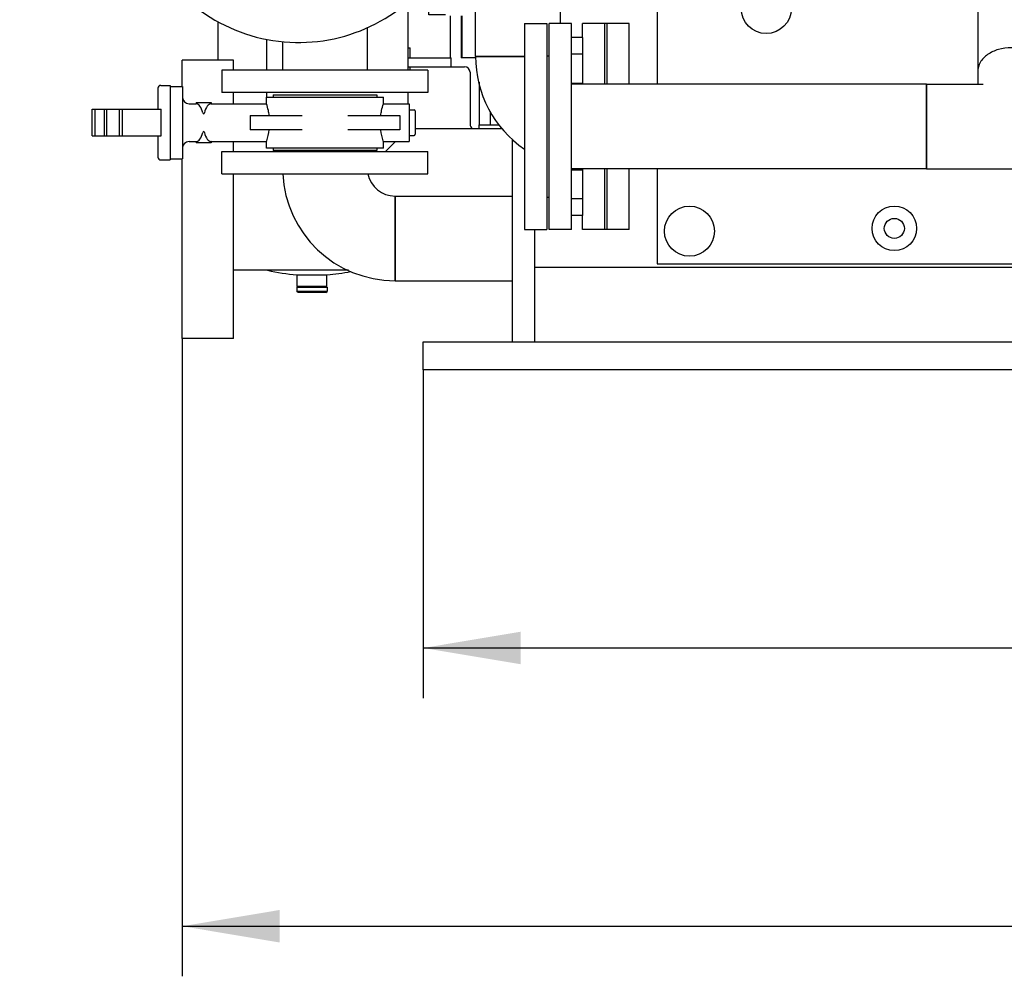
# Model space of a CAD drawing. Header units: millimetres. Extents: x 0 to 1189, y 0 to 841.
# Tile 103 of 175: x 429 to 464, y 618 to 652. Entities that reach past the tile are written whole.
import ezdxf
from ezdxf.enums import TextEntityAlignment as Align

# ---------------------------------------------------------------- set-up
doc = ezdxf.new("R2010")
doc.units = ezdxf.units.MM
doc.header["$LTSCALE"] = 65.395
doc.layers.get('0').update_dxf_attribs({"linetype": 'CONTINUOUS'})
for name, color, linetype in [('22293_KVEM_18_24_PBL22', 7, 'CONTINUOUS'), ('25007_153200_25_ABL74', 7, 'CONTINUOUS'), ('25007_153200_25_T1_PBL167', 7, 'CONTINUOUS'), ('25007_153200_25_T2_PBL119', 7, 'CONTINUOUS'), ('25007_153200_271333_ABL21', 7, 'CONTINUOUS'), ('25007_153200_29_ABL105', 7, 'CONTINUOUS'), ('25007_153200_29_T1_PBL112', 7, 'CONTINUOUS'), ('25007_153200_36_ABL160', 7, 'CONTINUOUS'), ('25007_153200_36_T3_PBL208', 7, 'CONTINUOUS'), ('25007_153200_36_T4_PBL198', 7, 'CONTINUOUS'), ('25007_153200_76_ABL107', 7, 'CONTINUOUS'), ('25007_153200_76_T1_PBL137', 7, 'CONTINUOUS'), ('25007_153701_21_PBL187', 7, 'CONTINUOUS'), ('6M25C_GENSET_KPL_GRUNDRAHMEN_ABL95', 7, 'CONTINUOUS'), ('6M25C_GENSET_KPL_GRUNDRAHMEN_T1_PBL96', 7, 'CONTINUOUS'), ('ARI_ZESA_DN65_PN16_NBR_PBL61', 7, 'CONTINUOUS'), ('BOGEN-S-2D-90-76_1X2_9_PBL118', 7, 'CONTINUOUS'), ('BOGEN-S-2D-90-76_1X2_9_PBL138', 7, 'CONTINUOUS'), ('BOGEN-S-2D-90-76_1X2_9_PBL158', 7, 'CONTINUOUS'), ('BOGEN-S-2D-90-76_1X2_9_PBL252', 7, 'CONTINUOUS'), ('BOGEN-S-3D-45-76_1X2_9_PBL100', 7, 'CONTINUOUS'), ('E1514-FF-DN65-PN16X2_PBL189', 7, 'CONTINUOUS'), ('E1514-IBC_DN65PN40X2_PBL251', 7, 'CONTINUOUS'), ('EN1092-1-01A-DN65_PN16-77_5_PBL106', 7, 'CONTINUOUS'), ('EN1092-1-01A-DN65_PN16-77_5_PBL108', 7, 'CONTINUOUS'), ('EN1092-1-01A-DN65_PN16-77_5_PBL177', 7, 'CONTINUOUS'), ('EN1092-1-01A-DN65_PN16-77_5_PBL181', 7, 'CONTINUOUS'), ('EN1092-1-01A-DN65_PN16-77_5_PBL188', 7, 'CONTINUOUS'), ('EN1092-1-01A-DN65_PN16-77_5_PBL75', 7, 'CONTINUOUS'), ('new_view_1_VBL0', 7, 'CONTINUOUS'), ('PUMPENAGGRR45_125_160_FL-Z-DB50_PBL85', 7, 'CONTINUOUS'), ('T-STUECK-S-76_1X2_9-60_3X2_9_PBL161', 7, 'CONTINUOUS'), ('VT20CD-D16_141_1O2V3L4O_PBL190', 7, 'CONTINUOUS')]:
    doc.layers.add(name, color=color, linetype=linetype)
doc.styles.get("Standard").update_dxf_attribs({"font": 'txt', "width": 0.6})
doc.dimstyles.new('DIMSTYLE_1', dxfattribs={"dimtxt": 3.5, "dimasz": 3.5, "dimexe": 1.8, "dimexo": 0, "dimgap": 0.875, "dimtad": 1, "dimlfac": 25, "dimdsep": 46, "dimtxsty": 'Standard', "dimblk": '_FILLED', "dimblk1": '_FILLED', "dimblk2": '_FILLED', "dimcen": 0.09, "dimadec": 0, "dimazin": 0, "dimtp": 2, "dimtm": 2, "dimtfac": 1, "dimtofl": 0, "dimtmove": 0, "dimatfit": 3, "dimldrblk": '_FILLED', "dimfxl": 1, "dimtolj": 1, "dimarcsym": 0})
doc.dimstyles.new('DIMSTYLE_2', dxfattribs={"dimtxt": 3.5, "dimasz": 3.5, "dimexe": 1.8, "dimexo": 0, "dimgap": 0.875, "dimtad": 1, "dimdec": 0, "dimlfac": 25, "dimdsep": 46, "dimtxsty": 'Standard', "dimblk": '_FILLED', "dimblk1": '_FILLED', "dimblk2": '_FILLED', "dimcen": 0.09, "dimadec": 0, "dimazin": 0, "dimtp": 2, "dimtm": 2, "dimtfac": 1, "dimtdec": 0, "dimtofl": 0, "dimtmove": 0, "dimatfit": 3, "dimldrblk": '_FILLED', "dimfxl": 1, "dimtolj": 1, "dimarcsym": 0})

# ---------------------------------------------------------------- blocks, each defined once
blk = doc.blocks.new('_FILLED')
at = {"color": 0, "linetype": 'ByBlock'}
blk.add_solid([(0, 0), (-1, 0.167), (-1, -0.167)], dxfattribs=at)
blk = doc.blocks.new('*D35')
at = {"color": 2, "linetype": 'Continuous'}
for p, q in [((443.6, 639.6), (443.6, 627.8)), ((713, 639.6), (713, 627.8)), ((443.6, 629.6), (578.3, 629.6)), ((713, 629.6), (578.3, 629.6))]:
    blk.add_line(p, q, dxfattribs=at)
at = {"color": 2, "linetype": 'Continuous', "xscale": 3.5, "yscale": 3.5, "zscale": 3.5, "rotation": 180}
blk.add_blockref('_FILLED', (443.6, 629.6), dxfattribs=at)
at = {"color": 2, "linetype": 'Continuous', "xscale": 3.5, "yscale": 3.5, "zscale": 3.5}
blk.add_blockref('_FILLED', (713, 629.6), dxfattribs=at)
at = {"color": 2, "linetype": 'Continuous', "width": 0.654762}
blk.add_text('6735', height=3.5, dxfattribs=at).set_placement((578.3, 630.475), align=Align.CENTER)
blk = doc.blocks.new('*D36')
at = {"color": 2, "linetype": 'Continuous'}
for p, q in [((434.94, 640.72), (434.94, 617.8)), ((713, 639.6), (713, 617.8)), ((434.94, 619.6), (573.97, 619.6)), ((713, 619.6), (573.97, 619.6))]:
    blk.add_line(p, q, dxfattribs=at)
at = {"color": 2, "linetype": 'Continuous', "xscale": 3.5, "yscale": 3.5, "zscale": 3.5, "rotation": 180}
blk.add_blockref('_FILLED', (434.94, 619.6), dxfattribs=at)
at = {"color": 2, "linetype": 'Continuous', "xscale": 3.5, "yscale": 3.5, "zscale": 3.5}
blk.add_blockref('_FILLED', (713, 619.6), dxfattribs=at)
at = {"color": 2, "linetype": 'Continuous', "width": 0.619048}
blk.add_text('6951', height=3.5, dxfattribs=at).set_placement((573.97, 620.475), align=Align.CENTER)
blk = doc.blocks.new('22293_KVEM_18_24_PBL22', base_point=(437.35, 659.155))
at = {"layer": '22293_KVEM_18_24_PBL22', "color": 6, "linetype": 'Continuous'}
for p, q in [((435.034, 675.94), (434.241, 675.94)), ((444.959, 675.94), (442.78, 675.94)), ((433.92, 675.59), (433.92, 674.95)), ((433.92, 675.59), (435.034, 675.59)), ((434.15, 675.85), (434.15, 675.59)), ((445.05, 675.85), (445.05, 675.34)), ((445.05, 675.34), (442.864, 675.34)), ((444.45, 675.34), (444.45, 675.072)), ((435.034, 674.95), (433.92, 674.95)), ((434.75, 674.95), (434.75, 673.78)), ((433.92, 673.41), (433.92, 673.24)), ((433.92, 673.41), (434.32, 673.41)), ((444.45, 672.608), (444.45, 672.52)), ((434.75, 672.3), (434.75, 671.032)), ((444.45, 671.64), (444.45, 670.365)), ((444.268, 670.03), (444.441, 670.33)), ((444.448, 670.347), (444.441, 670.33)), ((444.45, 670.365), (444.448, 670.347)), ((444.38, 669.94), (443.366, 669.94)), ((444.45, 669.87), (444.45, 669.82)), ((434.75, 669.352), (434.75, 669.09)), ((435.034, 669.09), (434.75, 669.09)), ((434.8, 668.699), (434.8, 669.01)), ((434.8, 669.01), (435.034, 669.01)), ((436.234, 663.34), (436.234, 664.517)), ((429.1, 657.67), (429.1, 663.31)), ((429.1, 663.31), (431.356, 663.31)), ((431.356, 663.31), (431.356, 663.304)), ((431.356, 663.31), (433.2, 663.31)), ((433.204, 663.304), (431.356, 663.304)), ((431.356, 663.299), (431.356, 663.283)), ((431.356, 663.299), (433.208, 663.299)), ((433.22, 663.283), (431.356, 663.283)), ((431.356, 663.272), (431.356, 663.245)), ((431.356, 663.272), (433.229, 663.272)), ((433.249, 663.245), (431.356, 663.245)), ((431.356, 663.229), (431.356, 663.191)), ((431.356, 663.229), (433.264, 663.229)), ((433.313, 663.191), (431.356, 663.191)), ((431.356, 663.169), (431.356, 661.74)), ((431.356, 663.169), (433.342, 663.169)), ((435.52, 662.368), (431.356, 662.368)), ((435.027, 661.74), (431.356, 661.74)), ((431.356, 661.64), (431.356, 661.44)), ((431.356, 661.64), (434.917, 661.64)), ((434.733, 661.44), (431.356, 661.44)), ((431.356, 661.34), (431.356, 661.14)), ((431.356, 661.34), (434.641, 661.34)), ((434.463, 661.14), (431.356, 661.14)), ((431.356, 661.04), (431.356, 660.84)), ((431.356, 661.04), (434.39, 661.04)), ((434.243, 660.84), (431.356, 660.84)), ((431.356, 660.74), (431.356, 660.54)), ((431.356, 660.74), (434.169, 660.74)), ((434.038, 660.54), (431.356, 660.54)), ((431.356, 660.44), (431.356, 660.24)), ((431.356, 660.44), (433.981, 660.44)), ((433.865, 660.24), (431.356, 660.24)), ((431.356, 660.14), (431.356, 659.94)), ((431.356, 660.14), (433.807, 660.14)), ((433.71, 659.94), (431.356, 659.94)), ((431.356, 659.84), (431.356, 659.64)), ((431.356, 659.84), (433.666, 659.84)), ((433.578, 659.64), (431.356, 659.64)), ((431.356, 659.54), (431.356, 659.34)), ((431.356, 659.54), (433.534, 659.54)), ((433.462, 659.34), (431.356, 659.34)), ((431.356, 659.24), (431.356, 657.811)), ((431.356, 659.24), (433.431, 659.24)), ((431.356, 658.612), (433.2, 658.612)), ((429.1, 657.67), (431.356, 657.67)), ((433.146, 657.811), (431.356, 657.811)), ((431.356, 657.789), (431.356, 657.751)), ((431.356, 657.789), (433.144, 657.789)), ((433.141, 657.751), (431.356, 657.751)), ((431.356, 657.735), (431.356, 657.708)), ((431.356, 657.735), (433.14, 657.735)), ((433.137, 657.708), (431.356, 657.708)), ((431.356, 657.697), (431.356, 657.681)), ((431.356, 657.697), (433.137, 657.697)), ((433.135, 657.681), (431.356, 657.681)), ((431.356, 657.676), (431.356, 657.67)), ((431.356, 657.676), (433.135, 657.676)), ((433.134, 657.67), (431.356, 657.67)), ((444.56, 652.32), (444.56, 650.81)), ((444.96, 652.32), (444.96, 650.81)), ((444.983, 652.32), (444.983, 650.81)), ((436.234, 650.72), (436.234, 652.11)), ((443.06, 651.17), (443.126, 651.17)), ((443.126, 650.81), (443.126, 651.17)), ((443.06, 650.81), (444.6, 650.81)), ((443.06, 650.49), (445.08, 650.49)), ((443.126, 650.36), (443.126, 650.49)), ((444.6, 650.49), (444.6, 650.81)), ((445.482, 650.81), (444.96, 650.81)), ((445.28, 650.29), (445.28, 648.43)), ((445.6, 648.26), (445.6, 648.4)), ((439.072, 642.59), (439.072, 643.011)), ((440.128, 642.59), (440.128, 643.011)), ((439.06, 642.57), (439.06, 642.41)), ((439.1, 642.37), (439.06, 642.41)), ((440.14, 642.41), (439.06, 642.41)), ((439.1, 642.59), (439.1, 642.57)), ((440.1, 642.37), (439.1, 642.37)), ((440.1, 642.59), (440.1, 642.57)), ((440.1, 642.37), (440.14, 642.41)), ((440.14, 642.57), (440.14, 642.41))]:
    blk.add_line(p, q, dxfattribs=at)
at = {"layer": '22293_KVEM_18_24_PBL22', "color": 2, "linetype": 'Continuous'}
for p, q in [((439.06, 643.011), (440.14, 643.011)), ((439.06, 642.57), (440.14, 642.57)), ((440.128, 642.59), (439.072, 642.59))]:
    blk.add_line(p, q, dxfattribs=at)
at = {"layer": '22293_KVEM_18_24_PBL22', "color": 6, "linetype": 'Continuous'}
for centre, radius, start, end in [((434.24, 675.85), 0.09, 90, 180), ((444.96, 675.85), 0.09, 0, 90), ((444.32, 670), 0.06, 150.1176, 270), ((444.38, 669.87), 0.07, 0, 90), ((445.08, 650.29), 0.2, 0, 90), ((445.5, 648.43), 0.22, 180, 233.7025), ((439.602, 649.932), 6.942, 256.7157, 265.5256), ((439.599, 649.929), 6.939, 274.4713, 281.6045)]:
    blk.add_arc(centre, radius, start, end, dxfattribs=at)
blk = doc.blocks.new('ARI_ZESA_DN65_PN16_NBR_PBL61', base_point=(437.502, 648.48))
at = {"layer": 'ARI_ZESA_DN65_PN16_NBR_PBL61', "color": 7, "linetype": 'Continuous'}
for p, q in [((434.166, 649.82), (434.506, 649.82)), ((434.506, 649.82), (434.506, 647.14)), ((434.506, 649.78), (434.946, 649.78)), ((434.946, 649.78), (434.946, 647.18)), ((434.066, 649.72), (434.066, 648.96)), ((438.206, 649.48), (438.206, 649.4)), ((438.206, 649.48), (441.926, 649.48)), ((441.926, 649.48), (441.926, 649.4)), ((435.186, 649.16), (435.439, 649.16)), ((435.439, 649.2), (435.439, 649.16)), ((435.439, 649.2), (435.973, 649.2)), ((435.439, 649.16), (435.441, 649.16)), ((435.971, 649.16), (435.973, 649.16)), ((435.973, 649.2), (435.973, 649.16)), ((435.973, 649.16), (437.966, 649.16)), ((437.966, 649.16), (437.966, 649.4)), ((437.966, 649.4), (442.166, 649.4)), ((442.166, 649.16), (442.166, 649.4)), ((442.166, 649.16), (443.086, 649.16)), ((443.086, 649.16), (443.086, 647.8)), ((431.698, 648), (431.698, 648.96)), ((431.698, 648.96), (434.186, 648.96)), ((431.798, 648.96), (431.798, 648)), ((432.146, 648), (432.146, 648.96)), ((432.221, 648.96), (432.221, 648)), ((432.678, 648.96), (432.678, 648)), ((432.778, 648.96), (432.778, 648)), ((434.186, 648), (434.186, 648.96)), ((437.375, 648.74), (437.375, 648.22)), ((437.375, 648.74), (439.249, 648.74)), ((440.883, 648.74), (442.757, 648.74)), ((442.757, 648.74), (442.757, 648.22)), ((443.086, 648.94), (443.266, 648.94)), ((443.306, 648.9), (443.306, 648.06)), ((431.698, 648), (434.186, 648)), ((434.066, 648), (434.066, 647.24)), ((439.249, 648.22), (437.375, 648.22)), ((442.757, 648.22), (440.883, 648.22)), ((443.086, 648.02), (443.266, 648.02)), ((435.186, 647.8), (435.439, 647.8)), ((435.439, 647.8), (435.439, 647.76)), ((435.441, 647.8), (435.439, 647.8)), ((435.973, 647.76), (435.439, 647.76)), ((435.973, 647.8), (435.971, 647.8)), ((435.973, 647.8), (435.973, 647.76)), ((435.973, 647.8), (437.966, 647.8)), ((437.966, 647.56), (437.966, 647.8)), ((442.166, 647.56), (442.166, 647.8)), ((442.166, 647.8), (443.086, 647.8)), ((442.166, 647.56), (437.966, 647.56)), ((438.206, 647.56), (438.206, 647.48)), ((441.926, 647.48), (438.206, 647.48)), ((441.926, 647.56), (441.926, 647.48)), ((434.166, 647.14), (434.506, 647.14)), ((434.506, 647.18), (434.946, 647.18))]:
    blk.add_line(p, q, dxfattribs=at)
for centre, radius, start, end in [((434.166, 649.72), 0.1, 90, 180), ((435.186, 649.4), 0.24, 180, 270), ((443.266, 648.9), 0.04, 0, 90), ((443.266, 648.06), 0.04, 270, 360), ((435.186, 647.56), 0.24, 90, 180), ((434.166, 647.24), 0.1, 180, 270)]:
    blk.add_arc(centre, radius, start, end, dxfattribs=at)
for centre, start_param, end_param in [((435.436, 648.48), -1.021908, -0.018144), ((435.976, 648.48), 0.01801, 1.021908), ((435.436, 648.48), -3.123449, -2.119684), ((435.976, 648.48), -4.163501, -3.159602)]:
    blk.add_ellipse(centre, major_axis=(0, 0.68), ratio=0.414214, start_param=start_param, end_param=end_param, dxfattribs=at)
for points, knots in [([(438.062, 648.741), (438.055, 648.798), (438.03, 648.94), (437.992, 649.078), (437.966, 649.16)], [0, 0, 0, 0, 0.40206, 1, 1, 1, 1]), ([(442.071, 648.747), (442.078, 648.803), (442.103, 648.943), (442.14, 649.08), (442.166, 649.16)], [0, 0, 0, 0, 0.402815, 1, 1, 1, 1]), ([(435.676, 648.835), (435.68, 648.82), (435.709, 648.781), (435.732, 648.821), (435.736, 648.835)], [0, 0, 0, 0, 0.515736, 1, 1, 1, 1]), ([(435.736, 648.125), (435.732, 648.14), (435.703, 648.179), (435.68, 648.139), (435.676, 648.125)], [0, 0, 0, 0, 0.515736, 1, 1, 1, 1]), ([(437.966, 647.8), (437.969, 647.81), (438.013, 647.947), (438.045, 648.087), (438.062, 648.219)], [0, 0, 0, 0, 0.072269, 1, 1, 1, 1]), ([(442.166, 647.8), (442.163, 647.81), (442.12, 647.944), (442.088, 648.083), (442.071, 648.213)], [0, 0, 0, 0, 0.072202, 1, 1, 1, 1])]:
    blk.add_open_spline(points, degree=3, knots=knots, dxfattribs=at)
blk = doc.blocks.new('EN1092-1-01A-DN65_PN16-77_5_PBL75', base_point=(436.556, 669.752))
at = {"layer": 'EN1092-1-01A-DN65_PN16-77_5_PBL75', "color": 7, "linetype": 'Continuous'}
for p, q in [((432.856, 669.352), (432.856, 670.152)), ((432.856, 670.152), (440.256, 670.152)), ((440.256, 669.352), (440.256, 670.152)), ((432.856, 669.352), (440.256, 669.352))]:
    blk.add_line(p, q, dxfattribs=at)
blk = doc.blocks.new('BOGEN-S-3D-45-76_1X2_9_PBL100', base_point=(436.556, 667.571))
at = {"layer": 'BOGEN-S-3D-45-76_1X2_9_PBL100', "color": 7, "linetype": 'Continuous'}
for p, q in [((435.034, 669.352), (435.034, 666.865)), ((438.078, 669.352), (438.078, 666.865))]:
    blk.add_line(p, q, dxfattribs=at)
blk.add_open_spline([(438.078, 666.865), (438.078, 666.722), (437.985, 666.416), (437.631, 666.065), (437.132, 665.84), (436.556, 665.762), (435.98, 665.84), (435.481, 666.065), (435.127, 666.416), (435.034, 666.722), (435.034, 666.865)], degree=3, knots=[0, 0, 0, 0, 0.104733, 0.222328, 0.356015, 0.5, 0.643985, 0.777672, 0.895267, 1, 1, 1, 1], dxfattribs=at)
blk = doc.blocks.new('BOGEN-S-2D-90-76_1X2_9_PBL118', base_point=(437.055, 665.249))
at = {"layer": 'BOGEN-S-2D-90-76_1X2_9_PBL118', "color": 7, "linetype": 'Continuous'}
blk.add_line((439.076, 666.605), (439.076, 663.561), dxfattribs=at)
for centre, radius, start, end in [((436.436, 667.505), 1.698, 242.1736, 248.9493), ((436.502, 667.674), 1.879, 248.9373, 255.27), ((436.539, 667.815), 2.024, 255.2575, 261.2828), ((436.554, 667.908), 2.119, 261.2728, 267.1184), ((436.556, 667.939), 2.15, 267.1044, 272.8956), ((436.558, 667.908), 2.119, 272.8816, 278.7272), ((436.573, 667.815), 2.024, 278.7172, 284.7425), ((436.61, 667.674), 1.879, 284.73, 291.0627), ((436.675, 667.505), 1.698, 291.0507, 297.8264)]:
    blk.add_arc(centre, radius, start, end, dxfattribs=at)
for points, knots in [([(435.034, 666.865), (435.034, 666.634), (435.093, 666.168), (435.434, 665.292), (436.245, 664.371), (437.575, 663.709), (438.572, 663.561), (439.076, 663.561)], [0, 0, 0, 0, 0.120442, 0.241209, 0.484753, 0.737867, 1, 1, 1, 1]), ([(438.073, 666.936), (438.1, 666.903), (438.199, 666.822), (438.519, 666.657), (438.842, 666.605), (439.076, 666.605)], [0, 0, 0, 0, 0.119605, 0.348703, 1, 1, 1, 1])]:
    blk.add_open_spline(points, degree=3, knots=knots, dxfattribs=at)
for points in [[(435.069, 666.636), (435.046, 666.71), (435.034, 666.788), (435.034, 666.865)], [(438.078, 666.865), (438.078, 666.788), (438.066, 666.71), (438.043, 666.636)], [(435.13, 666.489), (435.105, 666.536), (435.084, 666.586), (435.069, 666.636)], [(435.22, 666.349), (435.186, 666.393), (435.156, 666.44), (435.13, 666.489)], [(437.982, 666.489), (437.956, 666.44), (437.926, 666.393), (437.892, 666.349)], [(438.043, 666.636), (438.027, 666.586), (438.007, 666.536), (437.982, 666.489)], [(435.337, 666.22), (435.295, 666.26), (435.256, 666.303), (435.22, 666.349)], [(435.48, 666.104), (435.43, 666.139), (435.382, 666.178), (435.337, 666.22)], [(435.644, 666.004), (435.587, 666.034), (435.532, 666.067), (435.48, 666.104)], [(437.632, 666.104), (437.58, 666.067), (437.525, 666.034), (437.468, 666.004)], [(437.774, 666.22), (437.73, 666.178), (437.682, 666.139), (437.632, 666.104)], [(437.892, 666.349), (437.856, 666.303), (437.817, 666.26), (437.774, 666.22)]]:
    blk.add_open_spline(points, degree=3, dxfattribs=at)
blk = doc.blocks.new('25007_153200_25_T2_PBL119', base_point=(441.778, 665.083))
at = {"layer": '25007_153200_25_T2_PBL119', "color": 7, "linetype": 'Continuous'}
for p, q in [((439.076, 663.561), (439.076, 666.605)), ((444.48, 666.605), (439.076, 666.605)), ((444.48, 663.561), (444.48, 666.605)), ((444.48, 663.561), (439.076, 663.561))]:
    blk.add_line(p, q, dxfattribs=at)
blk = doc.blocks.new('BOGEN-S-2D-90-76_1X2_9_PBL158', base_point=(446.501, 664.584))
at = {"layer": 'BOGEN-S-2D-90-76_1X2_9_PBL158', "color": 7, "linetype": 'Continuous'}
for p, q in [((444.48, 666.605), (444.48, 663.561)), ((448.522, 662.563), (445.478, 662.563))]:
    blk.add_line(p, q, dxfattribs=at)
for radius, start, end in [(4.042, 359.9999, 90.0001), (0.998, 359.9998, 90.0002)]:
    blk.add_arc((444.48, 662.563), radius, start, end, dxfattribs=at)
blk = doc.blocks.new('25007_153200_25_T1_PBL167', base_point=(447, 656.712))
at = {"layer": '25007_153200_25_T1_PBL167', "color": 7, "linetype": 'Continuous'}
for p, q in [((445.478, 650.86), (445.478, 662.563)), ((445.478, 662.563), (448.522, 662.563)), ((448.522, 652.04), (448.522, 662.563)), ((445.478, 650.86), (447.24, 650.86))]:
    blk.add_line(p, q, dxfattribs=at)
blk = doc.blocks.new('EN1092-1-01A-DN65_PN16-77_5_PBL188', base_point=(449.72, 648.34))
at = {"layer": 'EN1092-1-01A-DN65_PN16-77_5_PBL188', "color": 7, "linetype": 'Continuous'}
for p, q in [((449.32, 651.54), (449.32, 652.04)), ((450.12, 652.04), (449.32, 652.04)), ((450.12, 649.862), (450.12, 652.04)), ((450.12, 644.64), (450.12, 646.818)), ((449.32, 644.64), (449.32, 645.14)), ((450.12, 644.64), (449.32, 644.64))]:
    blk.add_line(p, q, dxfattribs=at)
blk = doc.blocks.new('BOGEN-S-2D-90-76_1X2_9_PBL252', base_point=(447.498998, 648.839))
at = {"layer": 'BOGEN-S-2D-90-76_1X2_9_PBL252', "color": 7, "linetype": 'Continuous'}
blk.add_line((447.24, 650.86), (445.478, 650.86), dxfattribs=at)
blk.add_arc((449.519996, 650.859996), 4.041996, 179.9999433, 235.512442, dxfattribs=at)
blk = doc.blocks.new('25007_153200_25_ABL74', base_point=(441.488, 657.396))
at = {"layer": '25007_153200_25_T1_PBL167'}
blk.add_blockref('25007_153200_25_T1_PBL167', (447, 656.712), dxfattribs=at)
at = {"layer": '25007_153200_25_T2_PBL119'}
blk.add_blockref('25007_153200_25_T2_PBL119', (441.778, 665.083), dxfattribs=at)
at = {"layer": 'BOGEN-S-2D-90-76_1X2_9_PBL118'}
blk.add_blockref('BOGEN-S-2D-90-76_1X2_9_PBL118', (437.055, 665.249), dxfattribs=at)
at = {"layer": 'BOGEN-S-2D-90-76_1X2_9_PBL158'}
blk.add_blockref('BOGEN-S-2D-90-76_1X2_9_PBL158', (446.501, 664.584), dxfattribs=at)
at = {"layer": 'BOGEN-S-2D-90-76_1X2_9_PBL252'}
blk.add_blockref('BOGEN-S-2D-90-76_1X2_9_PBL252', (447.499, 648.839), dxfattribs=at)
at = {"layer": 'BOGEN-S-3D-45-76_1X2_9_PBL100'}
blk.add_blockref('BOGEN-S-3D-45-76_1X2_9_PBL100', (436.556, 667.571), dxfattribs=at)
at = {"layer": 'EN1092-1-01A-DN65_PN16-77_5_PBL188'}
blk.add_blockref('EN1092-1-01A-DN65_PN16-77_5_PBL188', (449.72, 648.34), dxfattribs=at)
at = {"layer": 'EN1092-1-01A-DN65_PN16-77_5_PBL75'}
blk.add_blockref('EN1092-1-01A-DN65_PN16-77_5_PBL75', (436.556, 669.752), dxfattribs=at)
blk = doc.blocks.new('PUMPENAGGRR45_125_160_FL-Z-DB50_PBL85', base_point=(439.12, 656.86))
at = {"layer": 'PUMPENAGGRR45_125_160_FL-Z-DB50_PBL85', "color": 7, "linetype": 'Continuous'}
for p, q in [((443.8, 662.36), (443.8, 660.96)), ((444.4, 662.36), (443.8, 662.36)), ((435.372, 661.546), (434.992, 661.327)), ((435.752, 661.327), (435.372, 661.546)), ((442.868, 661.546), (442.488, 661.327)), ((443.248, 661.327), (442.868, 661.546)), ((434.992, 661.327), (434.992, 660.888)), ((435.752, 660.888), (435.752, 661.327)), ((442.488, 661.327), (442.488, 660.888)), ((443.248, 660.888), (443.248, 661.327)), ((434.992, 660.888), (435.372, 660.669)), ((435.372, 660.669), (435.752, 660.888)), ((442.488, 660.888), (442.868, 660.669)), ((443.8, 660.96), (442.812, 660.268)), ((442.868, 660.669), (443.248, 660.888)), ((443.096, 659.867), (443.8, 660.36)), ((443.8, 660.36), (444.4, 660.36)), ((433.2, 655.64), (433.2, 659.08)), ((433.2, 659.08), (434.746, 659.08)), ((433.2, 655.64), (434.746, 655.64)), ((443.8, 654.36), (443.096, 654.853)), ((442.812, 654.452), (443.8, 653.76)), ((443.8, 654.36), (444.4, 654.36)), ((435.372, 654.051), (434.992, 653.832)), ((435.752, 653.832), (435.372, 654.051)), ((442.868, 654.051), (442.488, 653.832)), ((443.248, 653.832), (442.868, 654.051)), ((434.992, 653.832), (434.992, 653.393)), ((435.752, 653.393), (435.752, 653.832)), ((442.488, 653.832), (442.488, 653.393)), ((443.248, 653.393), (443.248, 653.832)), ((443.8, 652.36), (443.8, 653.76)), ((434.992, 653.393), (435.372, 653.174)), ((435.372, 653.174), (435.752, 653.393)), ((442.488, 653.393), (442.868, 653.174)), ((442.868, 653.174), (443.248, 653.393)), ((444.4, 652.36), (443.8, 652.36))]:
    blk.add_line(p, q, dxfattribs=at)
for centre, radius in [((439.12, 657.36), 4.7), ((435.372, 661.108), 0.38), ((442.868, 661.108), 0.38), ((439.12, 657.36), 3.7), ((435.372, 653.612), 0.38), ((442.868, 653.612), 0.38)]:
    blk.add_circle(centre, radius, dxfattribs=at)
for start, end in [(39.576, 162.0522), (169.5565, 190.4429), (197.9475, 320.4243), (328.9162, 330.6882)]:
    blk.add_arc((439.12, 657.36), 6, start, end, dxfattribs=at)
blk = doc.blocks.new('EN1092-1-01A-DN65_PN16-77_5_PBL106', base_point=(440.066, 649.96))
at = {"layer": 'EN1092-1-01A-DN65_PN16-77_5_PBL106', "color": 7, "linetype": 'Continuous'}
for p, q in [((436.366, 650.36), (436.366, 649.56)), ((443.766, 650.36), (436.366, 650.36)), ((443.766, 650.36), (443.766, 649.56)), ((443.766, 649.56), (436.366, 649.56))]:
    blk.add_line(p, q, dxfattribs=at)
blk = doc.blocks.new('25007_153200_29_T1_PBL112', base_point=(440.066, 651.128))
at = {"layer": '25007_153200_29_T1_PBL112', "color": 7, "linetype": 'Continuous'}
for p, q in [((441.588, 651.896), (441.588, 650.36)), ((438.544, 651.392), (438.544, 650.36))]:
    blk.add_line(p, q, dxfattribs=at)
blk = doc.blocks.new('25007_153200_29_ABL105', base_point=(440.066, 650.728))
at = {"layer": '25007_153200_29_T1_PBL112'}
blk.add_blockref('25007_153200_29_T1_PBL112', (440.066, 651.128), dxfattribs=at)
at = {"layer": 'EN1092-1-01A-DN65_PN16-77_5_PBL106'}
blk.add_blockref('EN1092-1-01A-DN65_PN16-77_5_PBL106', (440.066, 649.96), dxfattribs=at)
blk = doc.blocks.new('EN1092-1-01A-DN65_PN16-77_5_PBL108', base_point=(440.066, 647.04))
at = {"layer": 'EN1092-1-01A-DN65_PN16-77_5_PBL108', "color": 7, "linetype": 'Continuous'}
for p, q in [((436.366, 646.64), (436.366, 647.44)), ((436.366, 647.44), (443.766, 647.44)), ((443.766, 646.64), (443.766, 647.44)), ((436.366, 646.64), (443.766, 646.64))]:
    blk.add_line(p, q, dxfattribs=at)
blk = doc.blocks.new('25007_153200_76_T1_PBL137', base_point=(444.693, 644.32))
at = {"layer": '25007_153200_76_T1_PBL137', "color": 7, "linetype": 'Continuous'}
for p, q in [((442.586, 645.842), (442.586, 642.798)), ((442.586, 645.842), (446.8, 645.842)), ((442.586, 642.798), (446.8, 642.798))]:
    blk.add_line(p, q, dxfattribs=at)
blk = doc.blocks.new('BOGEN-S-2D-90-76_1X2_9_PBL138', base_point=(440.567499, 644.718532))
at = {"layer": 'BOGEN-S-2D-90-76_1X2_9_PBL138', "color": 7, "linetype": 'Continuous'}
blk.add_line((442.586, 642.798), (442.586, 645.842), dxfattribs=at)
for radius, start, end in [(4.041996, 182.8494117, 270.0000567), (0.997996, 191.6266808, 270.0002296)]:
    blk.add_arc((442.585996, 646.839996), radius, start, end, dxfattribs=at)
blk = doc.blocks.new('25007_153200_76_ABL107', base_point=(441.583, 645.119))
at = {"layer": '25007_153200_76_T1_PBL137'}
blk.add_blockref('25007_153200_76_T1_PBL137', (444.693, 644.32), dxfattribs=at)
at = {"layer": 'BOGEN-S-2D-90-76_1X2_9_PBL138'}
blk.add_blockref('BOGEN-S-2D-90-76_1X2_9_PBL138', (440.567, 644.719), dxfattribs=at)
at = {"layer": 'EN1092-1-01A-DN65_PN16-77_5_PBL108'}
blk.add_blockref('EN1092-1-01A-DN65_PN16-77_5_PBL108', (440.066, 647.04), dxfattribs=at)
blk = doc.blocks.new('T-STUECK-S-76_1X2_9-60_3X2_9_PBL161', base_point=(464.72, 648.995))
at = {"layer": 'T-STUECK-S-76_1X2_9-60_3X2_9_PBL161', "color": 7, "linetype": 'Continuous'}
for p, q in [((463.514, 650.32), (463.514, 649.872)), ((463.514, 650.32), (463.514, 650.32)), ((465.926, 650.32), (465.926, 649.871)), ((465.926, 650.32), (465.926, 650.32)), ((461.68, 649.862), (461.68, 646.818)), ((461.68, 649.862), (463.713, 649.862)), ((465.727, 649.862), (467.76, 649.862)), ((465.933, 649.862), (465.926, 649.871)), ((467.76, 649.862), (467.76, 646.818)), ((461.68, 646.818), (467.76, 646.818))]:
    blk.add_line(p, q, dxfattribs=at)
blk.add_lwpolyline([(463.517, 649.878), (463.513, 649.869), (463.507, 649.862)], dxfattribs=at)
for points, knots in [([(464.72, 651.173), (464.565, 651.173), (464.263, 651.132), (463.869, 650.954), (463.588, 650.676), (463.514, 650.433), (463.514, 650.32)], [0, 0, 0, 0, 0.287961, 0.555334, 0.79053, 1, 1, 1, 1]), ([(465.926, 650.32), (465.926, 650.433), (465.852, 650.676), (465.571, 650.954), (465.177, 651.132), (464.875, 651.173), (464.72, 651.173)], [0, 0, 0, 0, 0.20947, 0.444666, 0.712039, 1, 1, 1, 1])]:
    blk.add_open_spline(points, degree=3, knots=knots, dxfattribs=at)
blk = doc.blocks.new('EN1092-1-01A-DN65_PN16-77_5_PBL181', base_point=(448.52, 648.34))
at = {"layer": 'EN1092-1-01A-DN65_PN16-77_5_PBL181', "color": 7, "linetype": 'Continuous'}
for p, q in [((448.12, 644.64), (448.12, 652.04)), ((448.92, 652.04), (448.12, 652.04)), ((448.92, 644.64), (448.92, 652.04)), ((448.92, 644.64), (448.12, 644.64))]:
    blk.add_line(p, q, dxfattribs=at)
blk = doc.blocks.new('25007_153200_36_T4_PBL198', base_point=(455.3, 648.34))
at = {"layer": '25007_153200_36_T4_PBL198', "color": 7, "linetype": 'Continuous'}
for p, q in [((461.68, 649.862), (448.92, 649.862)), ((461.68, 646.818), (461.68, 649.862)), ((461.68, 646.818), (448.92, 646.818))]:
    blk.add_line(p, q, dxfattribs=at)
blk = doc.blocks.new('25007_153200_36_T3_PBL208', base_point=(464.72, 652.192))
at = {"layer": '25007_153200_36_T3_PBL208', "color": 7, "linetype": 'Continuous'}
for p, q in [((463.52, 653.148), (463.52, 650.387)), ((465.92, 653.148), (465.92, 650.387))]:
    blk.add_line(p, q, dxfattribs=at)
for points, knots in [([(464.72, 653.997), (464.565, 653.997), (464.265, 653.956), (463.873, 653.779), (463.593, 653.502), (463.52, 653.261), (463.52, 653.148)], [0, 0, 0, 0, 0.28797, 0.555344, 0.790533, 1, 1, 1, 1]), ([(465.92, 653.148), (465.92, 653.261), (465.847, 653.502), (465.567, 653.779), (465.175, 653.956), (464.875, 653.997), (464.72, 653.997)], [0, 0, 0, 0, 0.209467, 0.444656, 0.71203, 1, 1, 1, 1])]:
    blk.add_open_spline(points, degree=3, knots=knots, dxfattribs=at)
blk = doc.blocks.new('25007_153200_36_ABL160', base_point=(471.405, 650.815))
at = {"layer": '25007_153200_36_T3_PBL208'}
blk.add_blockref('25007_153200_36_T3_PBL208', (464.72, 652.192), dxfattribs=at)
at = {"layer": '25007_153200_36_T4_PBL198'}
blk.add_blockref('25007_153200_36_T4_PBL198', (455.3, 648.34), dxfattribs=at)
at = {"layer": 'EN1092-1-01A-DN65_PN16-77_5_PBL181'}
blk.add_blockref('EN1092-1-01A-DN65_PN16-77_5_PBL181', (448.52, 648.34), dxfattribs=at)
at = {"layer": 'T-STUECK-S-76_1X2_9-60_3X2_9_PBL161'}
blk.add_blockref('T-STUECK-S-76_1X2_9-60_3X2_9_PBL161', (464.72, 648.995), dxfattribs=at)
blk = doc.blocks.new('EN1092-1-01A-DN65_PN16-77_5_PBL177', base_point=(447.64, 648.34))
at = {"layer": 'EN1092-1-01A-DN65_PN16-77_5_PBL177', "color": 7, "linetype": 'Continuous'}
for p, q in [((447.24, 652.04), (447.24, 644.64)), ((447.24, 652.04), (448.04, 652.04)), ((448.04, 652.04), (448.04, 644.64)), ((447.24, 644.64), (448.04, 644.64))]:
    blk.add_line(p, q, dxfattribs=at)
blk = doc.blocks.new('25007_153701_21_PBL187', base_point=(449.12, 648.34))
at = {"layer": '25007_153701_21_PBL187', "color": 7, "linetype": 'Continuous'}
for p, q in [((449.32, 651.54), (448.92, 651.54)), ((449.32, 651.54), (449.32, 649.896)), ((449.32, 650.94), (448.92, 650.94)), ((448.92, 649.896), (449.32, 649.896)), ((449.32, 649.896), (449.32, 649.862)), ((448.92, 646.784), (449.32, 646.784)), ((449.32, 646.818), (449.32, 646.784)), ((449.32, 646.784), (449.32, 645.14)), ((449.32, 645.74), (448.92, 645.74)), ((449.32, 645.14), (448.92, 645.14))]:
    blk.add_line(p, q, dxfattribs=at)
blk = doc.blocks.new('E1514-FF-DN65-PN16X2_PBL189', base_point=(450.16, 648.34))
at = {"layer": 'E1514-FF-DN65-PN16X2_PBL189', "color": 7, "linetype": 'Continuous'}
for p, q in [((450.12, 649.862), (450.12, 652.04)), ((450.2, 652.04), (450.12, 652.04)), ((450.2, 649.862), (450.2, 652.04)), ((450.12, 644.64), (450.12, 646.818)), ((450.2, 644.64), (450.2, 646.818)), ((450.2, 644.64), (450.12, 644.64))]:
    blk.add_line(p, q, dxfattribs=at)
blk = doc.blocks.new('VT20CD-D16_141_1O2V3L4O_PBL190', base_point=(474.02, 653))
at = {"layer": 'VT20CD-D16_141_1O2V3L4O_PBL190', "color": 7, "linetype": 'Continuous'}
for p, q in [((456.038, 656.82), (456.038, 662.6)), ((459.082, 656.82), (459.082, 662.6)), ((490.758, 656.82), (490.758, 662.6)), ((493.802, 656.82), (493.802, 662.6)), ((452, 661.76), (452, 649.862)), ((456.038, 661.76), (452, 661.76)), ((463.52, 661.76), (459.082, 661.76)), ((490.758, 661.76), (465.92, 661.76)), ((497.84, 661.76), (493.802, 661.76)), ((497.84, 643.4), (497.84, 661.76)), ((450.2, 649.862), (450.2, 652.04)), ((451, 652.04), (450.2, 652.04)), ((451, 649.862), (451, 652.04)), ((450.2, 644.64), (450.2, 646.818)), ((451, 644.64), (451, 646.818)), ((452, 646.818), (452, 643.4)), ((451, 644.64), (450.2, 644.64)), ((452, 643.4), (497.84, 643.4))]:
    blk.add_line(p, q, dxfattribs=at)
for centre, radius in [((453.16, 660.58), 0.9), ((474.92, 660.58), 0.9), ((496.68, 660.58), 0.9), ((455.92, 652.58), 0.9), ((453.16, 644.58), 0.9), ((460.52, 644.68), 0.8), ((468.92, 644.68), 0.8), ((474.92, 644.58), 0.9), ((480.92, 644.68), 0.8), ((489.32, 644.68), 0.8), ((496.68, 644.58), 0.9), ((460.52, 644.68), 0.36), ((468.92, 644.68), 0.36), ((480.92, 644.68), 0.36), ((489.32, 644.68), 0.36)]:
    blk.add_circle(centre, radius, dxfattribs=at)
for centre, radius, start, end in [((457.56, 660.56), 0.6, 244.1381, 295.8619), ((492.28, 660.56), 0.6, 244.1381, 295.8619), ((457.56, 656.82), 1.522, 180, 360), ((492.28, 656.82), 1.522, 180, 360), ((493.92, 652.58), 0.9, 266.2689, 232.4617)]:
    blk.add_arc(centre, radius, start, end, dxfattribs=at)
blk = doc.blocks.new('E1514-IBC_DN65PN40X2_PBL251', base_point=(448.08, 648.34))
at = {"layer": 'E1514-IBC_DN65PN40X2_PBL251', "color": 7, "linetype": 'Continuous'}
for p, q in [((448.04, 650.88), (448.12, 650.88)), ((448.04, 645.8), (448.12, 645.8))]:
    blk.add_line(p, q, dxfattribs=at)
blk = doc.blocks.new('25007_153200_271333_ABL21', base_point=(536.51, 700.949))
at = {"layer": '22293_KVEM_18_24_PBL22'}
blk.add_blockref('22293_KVEM_18_24_PBL22', (437.35, 659.155), dxfattribs=at)
at = {"layer": '25007_153200_25_ABL74'}
blk.add_blockref('25007_153200_25_ABL74', (441.488, 657.396), dxfattribs=at)
at = {"layer": '25007_153200_29_ABL105'}
blk.add_blockref('25007_153200_29_ABL105', (440.066, 650.728), dxfattribs=at)
at = {"layer": '25007_153200_36_ABL160'}
blk.add_blockref('25007_153200_36_ABL160', (471.405, 650.815), dxfattribs=at)
at = {"layer": '25007_153200_76_ABL107'}
blk.add_blockref('25007_153200_76_ABL107', (441.583, 645.119), dxfattribs=at)
at = {"layer": '25007_153701_21_PBL187'}
blk.add_blockref('25007_153701_21_PBL187', (449.12, 648.34), dxfattribs=at)
at = {"layer": 'ARI_ZESA_DN65_PN16_NBR_PBL61'}
blk.add_blockref('ARI_ZESA_DN65_PN16_NBR_PBL61', (437.502, 648.48), dxfattribs=at)
at = {"layer": 'E1514-FF-DN65-PN16X2_PBL189'}
blk.add_blockref('E1514-FF-DN65-PN16X2_PBL189', (450.16, 648.34), dxfattribs=at)
at = {"layer": 'E1514-IBC_DN65PN40X2_PBL251'}
blk.add_blockref('E1514-IBC_DN65PN40X2_PBL251', (448.08, 648.34), dxfattribs=at)
at = {"layer": 'EN1092-1-01A-DN65_PN16-77_5_PBL177'}
blk.add_blockref('EN1092-1-01A-DN65_PN16-77_5_PBL177', (447.64, 648.34), dxfattribs=at)
at = {"layer": 'PUMPENAGGRR45_125_160_FL-Z-DB50_PBL85'}
blk.add_blockref('PUMPENAGGRR45_125_160_FL-Z-DB50_PBL85', (439.12, 656.86), dxfattribs=at)
at = {"layer": 'VT20CD-D16_141_1O2V3L4O_PBL190'}
blk.add_blockref('VT20CD-D16_141_1O2V3L4O_PBL190', (474.02, 653), dxfattribs=at)
blk = doc.blocks.new('6M25C_GENSET_KPL_GRUNDRAHMEN_T1_PBL96', base_point=(573.97, 655.6))
at = {"layer": '6M25C_GENSET_KPL_GRUNDRAHMEN_T1_PBL96', "color": 7, "linetype": 'Continuous'}
for p, q in [((443.06, 650.36), (443.06, 652.847)), ((437.98, 650.36), (437.98, 651.477)), ((434.94, 649.78), (434.94, 650.72)), ((436.78, 650.72), (434.94, 650.72)), ((436.78, 650.36), (436.78, 650.72)), ((445.6, 649.932), (445.6, 648.4)), ((436.78, 649.16), (436.78, 649.56)), ((437.98, 649.4), (437.98, 649.56)), ((443.06, 649.16), (443.06, 649.56)), ((446, 648.881), (446, 648.4)), ((445.6, 648.4), (446.327, 648.4)), ((446.425, 648.26), (443.306, 648.26)), ((436.78, 647.44), (436.78, 647.8)), ((442.24, 647.44), (442.6, 647.8)), ((446.8, 640.6), (446.8, 647.885)), ((438.759, 647.481), (438.8, 647.44)), ((434.94, 640.72), (434.94, 647.18)), ((436.78, 640.72), (436.78, 646.64)), ((447.6, 640.6), (447.6, 644.64)), ((440.907, 643.18), (436.78, 643.18)), ((447.6, 643.28), (499.92, 643.28)), ((436.78, 640.72), (434.94, 640.72)), ((443.6, 639.6), (443.6, 640.6)), ((443.6, 640.6), (713, 640.6)), ((713, 639.6), (443.6, 639.6))]:
    blk.add_line(p, q, dxfattribs=at)
blk = doc.blocks.new('6M25C_GENSET_KPL_GRUNDRAHMEN_ABL95', base_point=(573.97, 655.6))
at = {"layer": '6M25C_GENSET_KPL_GRUNDRAHMEN_T1_PBL96'}
blk.add_blockref('6M25C_GENSET_KPL_GRUNDRAHMEN_T1_PBL96', (573.97, 655.6), dxfattribs=at)
blk = doc.blocks.new('NEW_VIEW_1_VBL0', base_point=(551.121, 718.688))
at = {"layer": '25007_153200_271333_ABL21'}
blk.add_blockref('25007_153200_271333_ABL21', (536.51, 700.949), dxfattribs=at)
at = {"layer": '6M25C_GENSET_KPL_GRUNDRAHMEN_ABL95'}
blk.add_blockref('6M25C_GENSET_KPL_GRUNDRAHMEN_ABL95', (573.97, 655.6), dxfattribs=at)

msp = doc.modelspace()

# ---------------------------------------------------------------- block references
at = {"layer": 'new_view_1_VBL0'}
msp.add_blockref('NEW_VIEW_1_VBL0', (551.12107, 718.68788), dxfattribs=at)

# ---------------------------------------------------------------- dimensions: what is measured, and where the dimension line sits
at = {"color": 2, "linetype": 'Continuous'}
dim = msp.add_linear_dim(base=(713, 619.6), p1=(434.940001, 640.72), p2=(713, 639.6), dimstyle='DIMSTYLE_2', dxfattribs=at)
dim.commit()
dim.dimension.update_dxf_attribs({"geometry": '*D36', "text_midpoint": (573.636657, 619.6), "dimtype": 160})
dim = msp.add_linear_dim(base=(443.6, 629.6), p1=(713, 639.6), p2=(443.6, 639.6), angle=180, dimstyle='DIMSTYLE_1', dxfattribs=at)
dim.commit()
dim.dimension.update_dxf_attribs({"geometry": '*D35', "text_midpoint": (577.96667, 629.6), "dimtype": 160})

doc.saveas('drawing.dxf')
